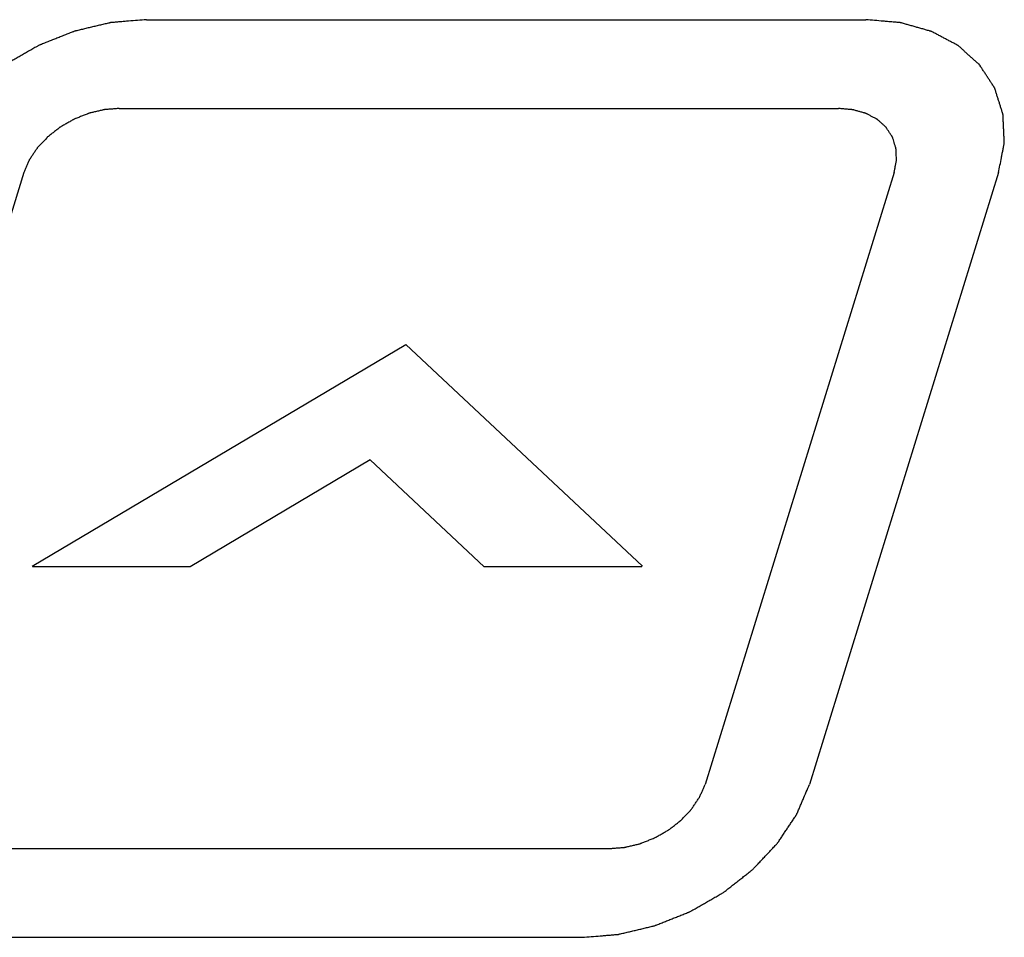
# Model space of a CAD drawing. Header units: inches. Extents: x 749 to 1245, y 24 to 374.
# Tile 114 of 145: x 1142 to 1150, y 155 to 162. Entities that reach past the tile are written whole.
import ezdxf

# ---------------------------------------------------------------- set-up
doc = ezdxf.new("R2010")
doc.units = ezdxf.units.IN
doc.header["$LTSCALE"] = 5
doc.header["$MEASUREMENT"] = 0
doc.layers.add('AM_0', color=7, linetype='CONTINUOUS', lineweight=30)

msp = doc.modelspace()

# ---------------------------------------------------------------- linework, layer by layer
at = {"layer": 'AM_0', "color": 253, "linetype": 'Continuous', "true_color": 0xadadad}
for p, q in [((1142.968, 162.2424), (1148.6786, 162.2424)), ((1142.7502, 161.5374), (1148.4607, 161.5374)), ((1141.9941, 161.0282), (1140.4933, 156.1716)), ((1148.9021, 161.0282), (1147.4013, 156.1716)), ((1149.731, 161.0282), (1148.2302, 156.1716)), ((1142.0603, 157.9031), (1145.0265, 159.6648)), ((1145.0265, 159.6648), (1146.9044, 157.9031)), ((1144.7436, 158.7494), (1143.3133, 157.8999)), ((1145.6491, 157.8999), (1144.7436, 158.7494)), ((1143.3133, 157.8999), (1142.0638, 157.8999)), ((1146.8987, 157.8999), (1145.6491, 157.8999)), ((1140.9347, 155.6624), (1146.6452, 155.6624)), ((1140.7168, 154.9574), (1146.4274, 154.9574))]:
    msp.add_line(p, q, dxfattribs=at)
for points, knots in [([(1142.968, 162.2424), (1142.9443, 162.2404), (1142.8969, 162.2366), (1142.8376, 162.2318), (1142.7902, 162.2279), (1142.7606, 162.2255), (1142.7369, 162.2236), (1142.7191, 162.2221), (1142.7043, 162.2209), (1142.6939, 162.2201), (1142.688, 162.2196), (1142.6836, 162.2195), (1142.6791, 162.2181), (1142.6731, 162.2168), (1142.6626, 162.2142), (1142.6476, 162.2107), (1142.6296, 162.2064), (1142.6056, 162.2007), (1142.5756, 162.1936), (1142.5396, 162.185), (1142.5036, 162.1764), (1142.4736, 162.1693), (1142.4497, 162.1636), (1142.4317, 162.1593), (1142.4167, 162.1558), (1142.4047, 162.1528), (1142.3956, 162.1511), (1142.3869, 162.1472), (1142.3752, 162.1427), (1142.3606, 162.1368), (1142.3431, 162.1299), (1142.3197, 162.1206), (1142.2905, 162.109), (1142.2555, 162.0951), (1142.2204, 162.0812), (1142.1912, 162.0696), (1142.1679, 162.0604), (1142.1503, 162.0534), (1142.1357, 162.0477), (1142.1241, 162.0429), (1142.1152, 162.0399), (1142.107, 162.0346), (1142.0958, 162.0284), (1142.082, 162.0204), (1142.0653, 162.0109), (1142.0431, 161.9981), (1142.0153, 161.9822), (1141.982, 161.9631), (1141.9486, 161.944), (1141.9208, 161.9281), (1141.8986, 161.9154), (1141.882, 161.9058), (1141.868, 161.8979), (1141.857, 161.8915), (1141.8483, 161.887), (1141.8414, 161.881), (1141.8316, 161.8734), (1141.8195, 161.8638), (1141.8048, 161.8524), (1141.7854, 161.8372), (1141.7611, 161.8181), (1141.7319, 161.7952), (1141.7027, 161.7723), (1141.6784, 161.7532), (1141.6589, 161.738), (1141.6444, 161.7265), (1141.6322, 161.717), (1141.6226, 161.7093), (1141.6149, 161.7039), (1141.6091, 161.6971), (1141.6008, 161.6885), (1141.5907, 161.6775), (1141.5784, 161.6645), (1141.562, 161.6471), (1141.5416, 161.6253), (1141.5171, 161.5992), (1141.4926, 161.5731), (1141.4721, 161.5514), (1141.4558, 161.534), (1141.4435, 161.5209), (1141.4333, 161.51), (1141.4261, 161.5024), (1141.4221, 161.4981), (1141.4188, 161.4949), (1141.4167, 161.4912), (1141.4134, 161.4866), (1141.408, 161.4783), (1141.4, 161.4665), (1141.3906, 161.4523), (1141.378, 161.4334), (1141.3622, 161.4098), (1141.3432, 161.3815), (1141.3243, 161.3532), (1141.3085, 161.3296), (1141.2959, 161.3107), (1141.2864, 161.2965), (1141.2786, 161.2847), (1141.273, 161.2765), (1141.2699, 161.2717), (1141.2673, 161.2683), (1141.266, 161.2644), (1141.2637, 161.2595), (1141.2601, 161.2507), (1141.2547, 161.2382), (1141.2483, 161.2232), (1141.2398, 161.2032), (1141.2291, 161.1782), (1141.2121, 161.1382), (1141.1907, 161.0882), (1141.1737, 161.0482), (1141.1652, 161.0282)], [0, 0, 0, 0, 0.03125, 0.0625, 0.078125, 0.09375, 0.101562, 0.109375, 0.117188, 0.121094, 0.123047, 0.125, 0.126953, 0.128906, 0.132812, 0.140625, 0.148438, 0.15625, 0.171875, 0.1875, 0.203125, 0.21875, 0.226562, 0.234375, 0.242188, 0.246094, 0.25, 0.253906, 0.257812, 0.265625, 0.273438, 0.28125, 0.296875, 0.3125, 0.328125, 0.34375, 0.351562, 0.359375, 0.367188, 0.371094, 0.375, 0.378906, 0.382812, 0.390625, 0.398438, 0.40625, 0.421875, 0.4375, 0.453125, 0.46875, 0.476562, 0.484375, 0.492188, 0.496094, 0.5, 0.503906, 0.507812, 0.515625, 0.523438, 0.53125, 0.546875, 0.5625, 0.578125, 0.59375, 0.601562, 0.609375, 0.617188, 0.621094, 0.625, 0.628906, 0.632812, 0.640625, 0.648438, 0.65625, 0.671875, 0.6875, 0.703125, 0.71875, 0.726562, 0.734375, 0.742188, 0.746094, 0.748047, 0.75, 0.751953, 0.753906, 0.757812, 0.765625, 0.773438, 0.78125, 0.796875, 0.8125, 0.828125, 0.84375, 0.851562, 0.859375, 0.867188, 0.871094, 0.873047, 0.875, 0.876953, 0.878906, 0.882812, 0.890625, 0.898438, 0.90625, 0.921875, 0.9375, 0.96875, 1, 1, 1, 1]), ([(1149.731, 161.0282), (1149.7348, 161.0479), (1149.7425, 161.0872), (1149.752, 161.1363), (1149.7596, 161.1756), (1149.7643, 161.2002), (1149.7682, 161.2198), (1149.771, 161.2346), (1149.7734, 161.2468), (1149.7751, 161.2555), (1149.7759, 161.2603), (1149.777, 161.2641), (1149.7765, 161.2676), (1149.7764, 161.2723), (1149.7759, 161.2806), (1149.7754, 161.2924), (1149.7748, 161.3066), (1149.7739, 161.3255), (1149.7728, 161.3491), (1149.7715, 161.3775), (1149.7702, 161.4058), (1149.7691, 161.4295), (1149.7682, 161.4484), (1149.7676, 161.4625), (1149.767, 161.4743), (1149.7667, 161.4826), (1149.7664, 161.4873), (1149.7665, 161.491), (1149.7652, 161.4941), (1149.7639, 161.4985), (1149.7614, 161.5061), (1149.758, 161.517), (1149.7539, 161.5301), (1149.7484, 161.5476), (1149.7415, 161.5694), (1149.7332, 161.5955), (1149.7249, 161.6217), (1149.7181, 161.6435), (1149.7125, 161.6609), (1149.7084, 161.674), (1149.7049, 161.6849), (1149.7026, 161.6925), (1149.7011, 161.6968), (1149.7004, 161.7002), (1149.6982, 161.703), (1149.6957, 161.7069), (1149.6912, 161.7137), (1149.6849, 161.7235), (1149.6773, 161.7351), (1149.6671, 161.7507), (1149.6544, 161.7701), (1149.6392, 161.7934), (1149.6239, 161.8168), (1149.6112, 161.8362), (1149.6011, 161.8518), (1149.5934, 161.8634), (1149.5871, 161.8731), (1149.5827, 161.88), (1149.58, 161.8838), (1149.5784, 161.8869), (1149.5755, 161.8891), (1149.5721, 161.8923), (1149.5659, 161.8977), (1149.5571, 161.9056), (1149.5465, 161.915), (1149.5325, 161.9275), (1149.5149, 161.9432), (1149.4938, 161.962), (1149.4727, 161.9808), (1149.4551, 161.9964), (1149.441, 162.009), (1149.4305, 162.0184), (1149.4217, 162.0262), (1149.4156, 162.0317), (1149.412, 162.0348), (1149.4096, 162.0373), (1149.406, 162.0389), (1149.4017, 162.0413), (1149.394, 162.0453), (1149.383, 162.0512), (1149.3698, 162.0582), (1149.3522, 162.0675), (1149.3303, 162.0791), (1149.3039, 162.0931), (1149.2775, 162.1071), (1149.2556, 162.1188), (1149.238, 162.1281), (1149.2248, 162.1351), (1149.2138, 162.141), (1149.2061, 162.1451), (1149.2017, 162.1473), (1149.1986, 162.1493), (1149.1945, 162.1502), (1149.1895, 162.1517), (1149.1805, 162.1542), (1149.1678, 162.1578), (1149.1525, 162.1621), (1149.1321, 162.1679), (1149.1065, 162.1751), (1149.0759, 162.1838), (1149.0453, 162.1924), (1149.0197, 162.1997), (1148.9993, 162.2054), (1148.984, 162.2098), (1148.9712, 162.2133), (1148.9623, 162.2159), (1148.9572, 162.2173), (1148.9535, 162.2186), (1148.949, 162.2187), (1148.9434, 162.2193), (1148.9333, 162.2201), (1148.919, 162.2214), (1148.9019, 162.2229), (1148.879, 162.2249), (1148.8503, 162.2274), (1148.8045, 162.2314), (1148.7473, 162.2364), (1148.7015, 162.2404), (1148.6786, 162.2424)], [0, 0, 0, 0, 0.03125, 0.0625, 0.078125, 0.09375, 0.101562, 0.109375, 0.117188, 0.121094, 0.123047, 0.125, 0.126953, 0.128906, 0.132812, 0.140625, 0.148438, 0.15625, 0.171875, 0.1875, 0.203125, 0.21875, 0.226562, 0.234375, 0.242188, 0.246094, 0.248047, 0.25, 0.251953, 0.253906, 0.257812, 0.265625, 0.273438, 0.28125, 0.296875, 0.3125, 0.328125, 0.34375, 0.351562, 0.359375, 0.367188, 0.371094, 0.373047, 0.375, 0.376953, 0.378906, 0.382812, 0.390625, 0.398438, 0.40625, 0.421875, 0.4375, 0.453125, 0.46875, 0.476562, 0.484375, 0.492188, 0.496094, 0.498047, 0.5, 0.501953, 0.503906, 0.507812, 0.515625, 0.523438, 0.53125, 0.546875, 0.5625, 0.578125, 0.59375, 0.601562, 0.609375, 0.617188, 0.621094, 0.623047, 0.625, 0.626953, 0.628906, 0.632812, 0.640625, 0.648438, 0.65625, 0.671875, 0.6875, 0.703125, 0.71875, 0.726562, 0.734375, 0.742188, 0.746094, 0.748047, 0.75, 0.751953, 0.753906, 0.757812, 0.765625, 0.773438, 0.78125, 0.796875, 0.8125, 0.828125, 0.84375, 0.851562, 0.859375, 0.867188, 0.871094, 0.873047, 0.875, 0.876953, 0.878906, 0.882812, 0.890625, 0.898438, 0.90625, 0.921875, 0.9375, 0.96875, 1, 1, 1, 1]), ([(1142.7502, 161.5374), (1142.7402, 161.5366), (1142.7203, 161.5349), (1142.6905, 161.5325), (1142.6657, 161.5305), (1142.6483, 161.5291), (1142.6383, 161.5282), (1142.6309, 161.528), (1142.6233, 161.5258), (1142.6133, 161.5235), (1142.5957, 161.5193), (1142.5705, 161.5133), (1142.5454, 161.5073), (1142.5277, 161.5032), (1142.5177, 161.5007), (1142.5101, 161.4993), (1142.5028, 161.496), (1142.493, 161.4922), (1142.4759, 161.4853), (1142.4513, 161.4757), (1142.4269, 161.4659), (1142.4097, 161.4592), (1142.3999, 161.4551), (1142.3925, 161.4526), (1142.3856, 161.4482), (1142.3762, 161.443), (1142.36, 161.4336), (1142.3366, 161.4203), (1142.3134, 161.4069), (1142.297, 161.3976), (1142.2878, 161.3922), (1142.2805, 161.3885), (1142.2747, 161.3834), (1142.2664, 161.3771), (1142.2522, 161.3658), (1142.2318, 161.3499), (1142.2114, 161.3338), (1142.1971, 161.3227), (1142.189, 161.3162), (1142.1826, 161.3117), (1142.1778, 161.3059), (1142.1708, 161.2987), (1142.1589, 161.2859), (1142.1417, 161.2677), (1142.1246, 161.2494), (1142.1125, 161.2367), (1142.1058, 161.2293), (1142.1002, 161.224), (1142.0967, 161.2179), (1142.0912, 161.21), (1142.0821, 161.1962), (1142.0688, 161.1764), (1142.0556, 161.1566), (1142.0462, 161.1427), (1142.0411, 161.1348), (1142.0367, 161.129), (1142.0344, 161.1225), (1142.0307, 161.1142), (1142.0263, 161.1037), (1142.0209, 161.0911), (1142.0138, 161.0743), (1142.0048, 161.0534), (1141.9977, 161.0366), (1141.9941, 161.0282)], [0, 0, 0, 0, 0.03125, 0.0625, 0.09375, 0.109375, 0.117188, 0.125, 0.132812, 0.140625, 0.15625, 0.1875, 0.21875, 0.234375, 0.242188, 0.25, 0.257812, 0.265625, 0.28125, 0.3125, 0.34375, 0.359375, 0.367188, 0.375, 0.382812, 0.390625, 0.40625, 0.4375, 0.46875, 0.484375, 0.492188, 0.5, 0.507812, 0.515625, 0.53125, 0.5625, 0.59375, 0.609375, 0.617188, 0.625, 0.632812, 0.640625, 0.65625, 0.6875, 0.71875, 0.734375, 0.742188, 0.75, 0.757812, 0.765625, 0.78125, 0.8125, 0.84375, 0.859375, 0.867188, 0.875, 0.882812, 0.890625, 0.90625, 0.921875, 0.9375, 0.96875, 1, 1, 1, 1]), ([(1148.9021, 161.0282), (1148.9037, 161.0365), (1148.9069, 161.0529), (1148.9109, 161.0735), (1148.9141, 161.09), (1148.9165, 161.1024), (1148.9184, 161.1127), (1148.9199, 161.1199), (1148.9206, 161.124), (1148.9215, 161.1271), (1148.921, 161.1301), (1148.921, 161.1341), (1148.9206, 161.141), (1148.92, 161.1549), (1148.919, 161.1747), (1148.9182, 161.1945), (1148.9175, 161.2084), (1148.9172, 161.2153), (1148.9169, 161.2193), (1148.9171, 161.2223), (1148.9159, 161.225), (1148.9149, 161.2286), (1148.9128, 161.235), (1148.9088, 161.2478), (1148.903, 161.2661), (1148.8972, 161.2844), (1148.8931, 161.2972), (1148.8912, 161.3036), (1148.8899, 161.3072), (1148.8893, 161.3101), (1148.8875, 161.3124), (1148.8854, 161.3157), (1148.8816, 161.3214), (1148.8742, 161.3328), (1148.8635, 161.3491), (1148.8529, 161.3654), (1148.8454, 161.3768), (1148.8417, 161.3826), (1148.8395, 161.3858), (1148.8382, 161.3884), (1148.8357, 161.3902), (1148.8328, 161.3929), (1148.8276, 161.3974), (1148.8174, 161.4067), (1148.8026, 161.4198), (1148.7878, 161.4329), (1148.7775, 161.4421), (1148.7724, 161.4467), (1148.7694, 161.4493), (1148.7673, 161.4515), (1148.7644, 161.4527), (1148.7608, 161.4548), (1148.7543, 161.4582), (1148.7414, 161.465), (1148.7229, 161.4748), (1148.7045, 161.4846), (1148.6916, 161.4914), (1148.6852, 161.4949), (1148.6815, 161.4968), (1148.6789, 161.4984), (1148.6755, 161.4991), (1148.6713, 161.5004), (1148.6637, 161.5025), (1148.6488, 161.5068), (1148.6273, 161.5128), (1148.6059, 161.5189), (1148.5909, 161.5231), (1148.5835, 161.5252), (1148.5791, 161.5264), (1148.5761, 161.5275), (1148.5723, 161.5276), (1148.5676, 161.5281), (1148.5591, 161.5288), (1148.5472, 161.5298), (1148.5328, 161.5311), (1148.5135, 161.5328), (1148.4895, 161.5349), (1148.4703, 161.5365), (1148.4607, 161.5374)], [0, 0, 0, 0, 0.03125, 0.0625, 0.078125, 0.09375, 0.109375, 0.117188, 0.121094, 0.125, 0.128906, 0.132812, 0.140625, 0.15625, 0.1875, 0.21875, 0.234375, 0.242188, 0.246094, 0.25, 0.253906, 0.257812, 0.265625, 0.28125, 0.3125, 0.34375, 0.359375, 0.367188, 0.371094, 0.375, 0.378906, 0.382812, 0.390625, 0.40625, 0.4375, 0.46875, 0.484375, 0.492188, 0.496094, 0.5, 0.503906, 0.507812, 0.515625, 0.53125, 0.5625, 0.59375, 0.609375, 0.617188, 0.621094, 0.625, 0.628906, 0.632812, 0.640625, 0.65625, 0.6875, 0.71875, 0.734375, 0.742188, 0.746094, 0.75, 0.753906, 0.757812, 0.765625, 0.78125, 0.8125, 0.84375, 0.859375, 0.867188, 0.871094, 0.875, 0.878906, 0.882812, 0.890625, 0.90625, 0.921875, 0.9375, 0.96875, 1, 1, 1, 1]), ([(1146.4274, 154.9574), (1146.4511, 154.9594), (1146.4985, 154.9632), (1146.5577, 154.968), (1146.6052, 154.9719), (1146.6348, 154.9743), (1146.6585, 154.9762), (1146.6763, 154.9777), (1146.6911, 154.9789), (1146.7014, 154.9797), (1146.7074, 154.9802), (1146.7118, 154.9803), (1146.7163, 154.9817), (1146.7223, 154.983), (1146.7328, 154.9856), (1146.7478, 154.9891), (1146.7658, 154.9934), (1146.7898, 154.9991), (1146.8198, 155.0062), (1146.8558, 155.0148), (1146.8918, 155.0234), (1146.9217, 155.0305), (1146.9457, 155.0362), (1146.9637, 155.0405), (1146.9787, 155.044), (1146.9907, 155.047), (1146.9998, 155.0487), (1147.0085, 155.0526), (1147.0202, 155.0571), (1147.0348, 155.063), (1147.0523, 155.0699), (1147.0757, 155.0792), (1147.1049, 155.0908), (1147.1399, 155.1047), (1147.175, 155.1186), (1147.2042, 155.1302), (1147.2275, 155.1394), (1147.2451, 155.1464), (1147.2597, 155.1521), (1147.2713, 155.1569), (1147.2802, 155.1599), (1147.2884, 155.1652), (1147.2996, 155.1714), (1147.3134, 155.1794), (1147.3301, 155.1889), (1147.3523, 155.2017), (1147.3801, 155.2176), (1147.4134, 155.2367), (1147.4468, 155.2558), (1147.4745, 155.2717), (1147.4968, 155.2844), (1147.5134, 155.294), (1147.5274, 155.3019), (1147.5384, 155.3083), (1147.5471, 155.3128), (1147.554, 155.3188), (1147.5638, 155.3264), (1147.5759, 155.336), (1147.5905, 155.3474), (1147.61, 155.3626), (1147.6343, 155.3817), (1147.6635, 155.4046), (1147.6927, 155.4275), (1147.717, 155.4466), (1147.7364, 155.4618), (1147.751, 155.4733), (1147.7632, 155.4828), (1147.7728, 155.4905), (1147.7805, 155.4959), (1147.7862, 155.5027), (1147.7946, 155.5113), (1147.8047, 155.5223), (1147.817, 155.5353), (1147.8333, 155.5527), (1147.8538, 155.5745), (1147.8783, 155.6006), (1147.9028, 155.6267), (1147.9233, 155.6484), (1147.9396, 155.6658), (1147.9519, 155.6789), (1147.9621, 155.6898), (1147.9693, 155.6974), (1147.9733, 155.7017), (1147.9766, 155.7049), (1147.9787, 155.7086), (1147.982, 155.7132), (1147.9874, 155.7215), (1147.9953, 155.7333), (1148.0048, 155.7475), (1148.0174, 155.7664), (1148.0332, 155.79), (1148.0522, 155.8183), (1148.0711, 155.8466), (1148.0869, 155.8702), (1148.0995, 155.8891), (1148.109, 155.9033), (1148.1168, 155.9151), (1148.1224, 155.9233), (1148.1255, 155.9281), (1148.1281, 155.9315), (1148.1294, 155.9354), (1148.1317, 155.9403), (1148.1353, 155.9491), (1148.1407, 155.9616), (1148.1471, 155.9766), (1148.1556, 155.9966), (1148.1663, 156.0216), (1148.1833, 156.0616), (1148.2046, 156.1116), (1148.2217, 156.1516), (1148.2302, 156.1716)], [0, 0, 0, 0, 0.03125, 0.0625, 0.078125, 0.09375, 0.101562, 0.109375, 0.117188, 0.121094, 0.123047, 0.125, 0.126953, 0.128906, 0.132812, 0.140625, 0.148438, 0.15625, 0.171875, 0.1875, 0.203125, 0.21875, 0.226562, 0.234375, 0.242188, 0.246094, 0.25, 0.253906, 0.257812, 0.265625, 0.273438, 0.28125, 0.296875, 0.3125, 0.328125, 0.34375, 0.351562, 0.359375, 0.367188, 0.371094, 0.375, 0.378906, 0.382812, 0.390625, 0.398438, 0.40625, 0.421875, 0.4375, 0.453125, 0.46875, 0.476562, 0.484375, 0.492188, 0.496094, 0.5, 0.503906, 0.507812, 0.515625, 0.523438, 0.53125, 0.546875, 0.5625, 0.578125, 0.59375, 0.601562, 0.609375, 0.617188, 0.621094, 0.625, 0.628906, 0.632812, 0.640625, 0.648438, 0.65625, 0.671875, 0.6875, 0.703125, 0.71875, 0.726562, 0.734375, 0.742188, 0.746094, 0.748047, 0.75, 0.751953, 0.753906, 0.757812, 0.765625, 0.773438, 0.78125, 0.796875, 0.8125, 0.828125, 0.84375, 0.851562, 0.859375, 0.867188, 0.871094, 0.873047, 0.875, 0.876953, 0.878906, 0.882812, 0.890625, 0.898438, 0.90625, 0.921875, 0.9375, 0.96875, 1, 1, 1, 1]), ([(1146.6452, 155.6624), (1146.6552, 155.6632), (1146.6751, 155.6649), (1146.7049, 155.6673), (1146.7297, 155.6693), (1146.7471, 155.6707), (1146.7571, 155.6716), (1146.7645, 155.6718), (1146.7721, 155.674), (1146.7821, 155.6763), (1146.7997, 155.6805), (1146.8249, 155.6865), (1146.85, 155.6925), (1146.8677, 155.6966), (1146.8777, 155.6991), (1146.8853, 155.7005), (1146.8926, 155.7038), (1146.9024, 155.7076), (1146.9195, 155.7145), (1146.944, 155.7241), (1146.9685, 155.7339), (1146.9857, 155.7406), (1146.9955, 155.7447), (1147.0029, 155.7472), (1147.0098, 155.7516), (1147.0192, 155.7568), (1147.0354, 155.7662), (1147.0588, 155.7795), (1147.082, 155.7929), (1147.0984, 155.8022), (1147.1076, 155.8076), (1147.1149, 155.8113), (1147.1207, 155.8164), (1147.129, 155.8227), (1147.1432, 155.834), (1147.1636, 155.8499), (1147.184, 155.866), (1147.1983, 155.8771), (1147.2064, 155.8836), (1147.2128, 155.8881), (1147.2176, 155.8939), (1147.2246, 155.9011), (1147.2365, 155.9139), (1147.2537, 155.9321), (1147.2708, 155.9504), (1147.2829, 155.9631), (1147.2896, 155.9705), (1147.2952, 155.9758), (1147.2987, 155.9819), (1147.3041, 155.9898), (1147.3133, 156.0036), (1147.3266, 156.0234), (1147.3398, 156.0432), (1147.3491, 156.0571), (1147.3543, 156.065), (1147.3587, 156.0708), (1147.3609, 156.0773), (1147.3647, 156.0856), (1147.3691, 156.0961), (1147.3745, 156.1087), (1147.3816, 156.1255), (1147.3905, 156.1464), (1147.3977, 156.1632), (1147.4013, 156.1716)], [0, 0, 0, 0, 0.03125, 0.0625, 0.09375, 0.109375, 0.117188, 0.125, 0.132812, 0.140625, 0.15625, 0.1875, 0.21875, 0.234375, 0.242188, 0.25, 0.257812, 0.265625, 0.28125, 0.3125, 0.34375, 0.359375, 0.367188, 0.375, 0.382812, 0.390625, 0.40625, 0.4375, 0.46875, 0.484375, 0.492188, 0.5, 0.507812, 0.515625, 0.53125, 0.5625, 0.59375, 0.609375, 0.617188, 0.625, 0.632812, 0.640625, 0.65625, 0.6875, 0.71875, 0.734375, 0.742188, 0.75, 0.757812, 0.765625, 0.78125, 0.8125, 0.84375, 0.859375, 0.867188, 0.875, 0.882812, 0.890625, 0.90625, 0.921875, 0.9375, 0.96875, 1, 1, 1, 1])]:
    msp.add_open_spline(points, degree=3, knots=knots, dxfattribs=at)

doc.saveas('drawing.dxf')
